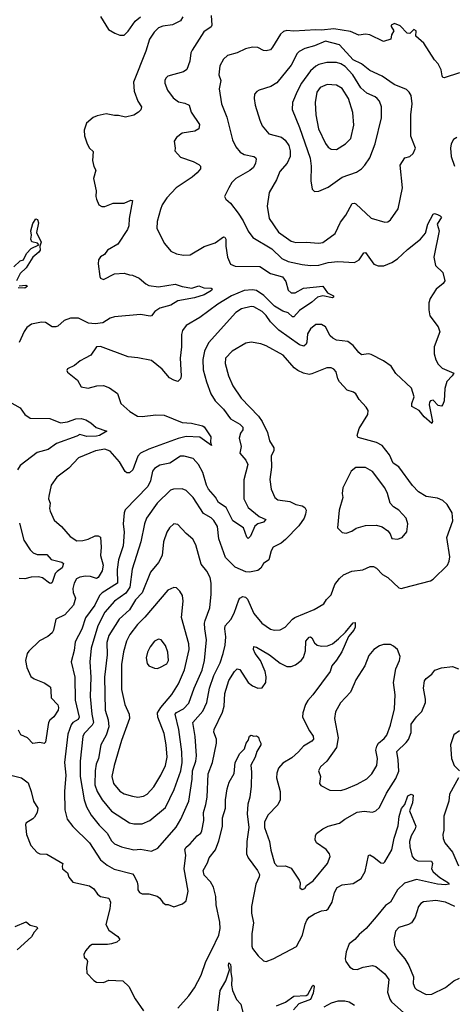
# Model space of a CAD drawing. Extents: x 2056909 to 2160450, y 827444 to 1016825.
# Tile 184 of 256: x 2062859 to 2066008, y 900315 to 907445. Entities that reach past the tile are written whole.
import ezdxf

# ---------------------------------------------------------------- set-up
doc = ezdxf.new("R2010")
doc.units = 0

msp = doc.modelspace()

# ---------------------------------------------------------------- linework, layer by layer
at = {"layer": '0CON10XD'}
for points in [[(2064245.7, 907475), (2064250.8, 907405), (2064245, 907394.2), (2064193.9, 907356.1), (2064109.2, 907225), (2064100, 907205), (2064092.5, 907145), (2064070, 907085), (2064045, 907067.5), (2063932.5, 907035), (2063917.7, 907022.3), (2063911.2, 907005), (2063911.2, 906985), (2063930.8, 906935), (2063970, 906880), (2064009.5, 906849.5), (2064055, 906841.2), (2064087.1, 906825), (2064101.4, 906775), (2064160.6, 906685), (2064157.1, 906655), (2064128.8, 906638.8), (2064035.9, 906624.1), (2063995, 906591.2), (2063978.8, 906565), (2063986.2, 906515), (2063983.3, 906495), (2064025, 906450), (2064115, 906419.2), (2064156.6, 906396.6), (2064169.2, 906385), (2064168.9, 906365), (2064145, 906335.6), (2064107.5, 906305), (2063992.3, 906227.7), (2063925.5, 906155), (2063892.2, 906105), (2063878.3, 906071.7), (2063855.4, 905984.6), (2063853, 905933), (2063907.5, 905825), (2063955, 905769.2), (2063995, 905748.6), (2064045, 905739.5), (2064095, 905743.1), (2064195, 905802.7), (2064275, 905830), (2064335, 905871.4), (2064345, 905869.2), (2064353.1, 905855), (2064353.1, 905805), (2064364.7, 905724.7), (2064386, 905675), (2064420.7, 905660.7), (2064598, 905658), (2064675, 905606.9), (2064763.2, 905583.2), (2064788.3, 905548.3), (2064805, 905485.8), (2064825, 905467.8), (2064855, 905468.2), (2064915, 905500.3), (2065054.3, 905514.3), (2065088.1, 905468.1), (2065133.3, 905445), (2065132.5, 905435), (2065125, 905432), (2065055, 905444.3), (2065016.7, 905435), (2064975, 905398.6), (2064885, 905338.1), (2064846.1, 905293.9), (2064835, 905293.1), (2064805, 905321.5), (2064764.7, 905334.7), (2064705, 905371.6), (2064627.8, 905447.8), (2064575, 905483.9), (2064545, 905490), (2064485, 905484.3), (2064394.5, 905445), (2064293.3, 905385), (2064165, 905288.6), (2064065, 905231.2), (2064038, 905195), (2064030.8, 905165), (2064030.6, 905075), (2064021.9, 904995), (2064029.4, 904865), (2064025, 904843.3), (2064005, 904826.2), (2063975, 904834), (2063945, 904850.8), (2063891.4, 904915), (2063815, 904976.5), (2063715, 904997.5), (2063644.3, 905004.3), (2063445, 905079.2), (2063414.4, 905075.6), (2063374.2, 905015.8), (2063333.6, 904993.6), (2063295.8, 904974.2), (2063255, 904940), (2063205, 904917.5), (2063200, 904905), (2063205, 904892.5), (2063278.8, 904835), (2063305, 904786.7), (2063355, 904776.7), (2063417, 904793), (2063465, 904796.9), (2063510.3, 904780.3), (2063567.9, 904737.9), (2063591.2, 904665), (2063657, 904607), (2063712.8, 904572.8), (2063745, 904570.5), (2063845, 904584.4), (2063905, 904581.1), (2064037.1, 904527.1), (2064102.5, 904522.5), (2064184, 904504), (2064196.4, 904496.4), (2064244.4, 904425), (2064242, 904385), (2064247.7, 904362.3), (2064165, 904422.7), (2064065, 904426.4), (2064007.2, 904412.8), (2063795, 904335.4), (2063734, 904305), (2063715, 904283.8), (2063678.9, 904185), (2063655, 904163.6), (2063635, 904164.5), (2063623.8, 904173.8), (2063582.2, 904242.2), (2063515, 904320.6), (2063474.6, 904334.6), (2063407.6, 904322.4), (2063285, 904272), (2063215, 904198.6), (2063127.8, 904132.2), (2063086, 904075), (2063070, 903995), (2063068.6, 903975), (2063079.4, 903945), (2063075.7, 903905), (2063080, 903885), (2063109.7, 903819.7), (2063162.9, 903775), (2063225, 903702.5), (2063272.2, 903672.2), (2063315.5, 903674.5), (2063355, 903683.5), (2063405, 903708.5), (2063428.3, 903708.3), (2063445, 903697.5), (2063450, 903625), (2063444.5, 903564.5), (2063464.6, 903495), (2063456.1, 903455), (2063426.4, 903405), (2063415, 903399.6), (2063372.6, 903412.6), (2063335, 903415.9), (2063295, 903409.3), (2063270.5, 903395), (2063253.1, 903365), (2063243.8, 903325), (2063246.1, 903296.1), (2063263.1, 903255), (2063247.5, 903205), (2063185, 903135.5), (2063120, 903105), (2063104.4, 903025), (2063093.8, 903006.2), (2063061.7, 902978.3), (2063003, 902947), (2062925, 902872.5), (2062913.3, 902855), (2062900, 902805), (2062910, 902755), (2062939.7, 902689.7), (2062962.8, 902672.8), (2063035, 902643.3), (2063070.9, 902620.9), (2063081.2, 902611.2), (2063084.4, 902584.4)], [(2064041.9, 907465), (2064025, 907435.7), (2063965, 907407.3), (2063895, 907398.5), (2063865, 907386.9), (2063833.1, 907355), (2063800, 907305), (2063773.2, 907216.8), (2063683.6, 906993.6), (2063687.4, 906927.4), (2063715.6, 906855), (2063740.6, 906815), (2063736.7, 906793.3), (2063720, 906775), (2063685, 906752.7), (2063625, 906738.1), (2063575, 906751.9), (2063545, 906750.6), (2063485, 906762.9), (2063420.3, 906749.7), (2063392.1, 906737.9), (2063343.3, 906695), (2063326, 906645), (2063328, 906605), (2063348.1, 906545), (2063365.5, 906515.5), (2063391.2, 906491.2), (2063386, 906425), (2063395, 906382.5), (2063410, 906355), (2063392.9, 906295), (2063413.9, 906206.1), (2063410, 906165), (2063414.2, 906144.2), (2063432.5, 906105), (2063455, 906093.3), (2063475, 906093.3), (2063535, 906116.7), (2063615, 906116.2), (2063665, 906138.8), (2063676.2, 906136.2), (2063651.1, 906005), (2063648.9, 905951.1), (2063640, 905925), (2063570, 905820), (2063494.5, 905775.5), (2063474.2, 905745.8), (2063445, 905726.7), (2063428.8, 905705), (2063426.4, 905676.4), (2063440, 905585), (2063445, 905574), (2063465, 905564.3), (2063545, 905604.4), (2063615, 905610), (2063655, 905596.7), (2063675, 905596.2)], [(2063445, 907467.5), (2063501.2, 907375), (2063547.3, 907347.3), (2063585, 907332.5), (2063615, 907332.9), (2063645, 907361.9), (2063696.1, 907433.9), (2063734.2, 907465.8)], [(2066045, 907060), (2065935, 907023.8), (2065925, 907026.7), (2065918.6, 907038.6), (2065912.3, 907082.3), (2065890, 907125), (2065864, 907155), (2065787.5, 907275), (2065729.2, 907325), (2065730.8, 907365), (2065715, 907374), (2065685, 907346), (2065665, 907348.6), (2065615, 907400), (2065575, 907418), (2065551.2, 907405), (2065550.8, 907395), (2065570, 907365), (2065553.1, 907335), (2065548.8, 907305), (2065495, 907287.1), (2065395, 907336), (2065365, 907340), (2065315, 907331.8), (2065255, 907358.4), (2065135, 907378.8), (2065045, 907368.1), (2065005, 907371.9), (2064845, 907361.2), (2064795, 907366.5), (2064770.8, 907359.2), (2064749.2, 907340.8), (2064691.4, 907245), (2064675, 907227.5), (2064645, 907219.2), (2064625, 907222), (2064585, 907244), (2064545, 907246.2), (2064495, 907233.8), (2064435, 907204.4), (2064365, 907186), (2064335, 907158), (2064309.3, 907110.7), (2064302.5, 907045), (2064315.3, 907005), (2064303.6, 906945), (2064320.5, 906835), (2064358.5, 906738.5), (2064401.1, 906575), (2064424.6, 906524.6), (2064455.4, 906485.4), (2064485, 906469.4), (2064555.4, 906455.4), (2064567.1, 906447.1), (2064571.5, 906435), (2064567.9, 906405), (2064552.5, 906375), (2064526.6, 906353.4), (2064424.7, 906295.3), (2064396.7, 906265), (2064373, 906227), (2064343.3, 906165), (2064353.3, 906145), (2064385.5, 906115.5), (2064442.9, 906045), (2064478.3, 905988.3), (2064514, 905914), (2064547.1, 905867.1), (2064684.5, 905785), (2064757.1, 905715), (2064805, 905694.7), (2064905, 905671.8), (2064965, 905664.6), (2065025, 905666.9), (2065095, 905686.1), (2065165, 905694.7), (2065285, 905687.5), (2065318.1, 905705), (2065352.5, 905757.5), (2065365, 905760), (2065425, 905674.2), (2065455, 905662), (2065497.6, 905662.4), (2065555, 905687.1), (2065595, 905714.2), (2065668.7, 905781.3), (2065764, 905855), (2065799.8, 905900.2), (2065815.7, 905965), (2065855, 906037.5), (2065865, 906041.2), (2065885, 906034.2), (2065906.2, 906025), (2065913.8, 906015), (2065884, 905965), (2065898.1, 905915), (2065859.2, 905725), (2065872, 905665), (2065925, 905613.3), (2065939.2, 905555), (2065926, 905535), (2065876.6, 905493.4), (2065833.5, 905426.5), (2065824.3, 905395), (2065822, 905345), (2065830.8, 905300.8), (2065891.2, 905221.2), (2065902, 905185), (2065861.4, 905075), (2065861.9, 905025), (2065873, 904983), (2065890.2, 904950.2), (2065920.4, 904920.4), (2066003.3, 904885), (2065992.9, 904865), (2065952.9, 904825), (2065938.6, 904775), (2065934.2, 904685), (2065925, 904657.5), (2065915, 904647.5), (2065891.2, 904651.2), (2065855, 904689.2), (2065835, 904685.8), (2065828.5, 904675), (2065825.6, 904655), (2065850, 904535), (2065845, 904520), (2065788.3, 904568.3), (2065752, 904615), (2065701.2, 904645), (2065700, 904665), (2065716.2, 904715), (2065697.3, 904777.3), (2065583.4, 904883.4), (2065549.2, 904935), (2065495, 904974.2), (2065405, 905020.8), (2065385, 905024.3), (2065335, 905018.6), (2065315, 905034.2), (2065275, 905084.5), (2065235.3, 905115.3), (2065155, 905125.3), (2065128.3, 905138.3), (2065107.7, 905155), (2065075, 905220), (2065045, 905238.1), (2065005, 905236.7), (2064965, 905205.6), (2064945, 905171.2), (2064939.7, 905109.7), (2064934.5, 905095), (2064918.1, 905081.9), (2064885, 905091.2), (2064736.8, 905196.8), (2064675, 905258.2), (2064645, 905302.5), (2064615, 905331.8), (2064555, 905364.5), (2064535, 905368.2), (2064465, 905350.5), (2064426, 905324), (2064227.9, 905105), (2064198.8, 905045), (2064186, 904985), (2064188.9, 904908.9), (2064212.4, 904822.4), (2064244.7, 904734.7), (2064275, 904684.3), (2064334.4, 904625), (2064387.1, 904555), (2064454.3, 904515), (2064474.4, 904495), (2064474.4, 904475), (2064459.8, 904450.2)], [(2065025, 905826.5), (2065055, 905831.1), (2065145, 905897.5), (2065182.1, 905977.9), (2065221.2, 906028.8), (2065266.7, 906115), (2065285, 906116.9), (2065295, 906110.6), (2065405, 906008.6), (2065505, 905978), (2065525, 905982), (2065545, 905996.2), (2065600, 906075), (2065632.6, 906227.4), (2065615, 906392.5), (2065650, 906445), (2065685, 906453.8), (2065710, 906475), (2065726.2, 906515), (2065692.1, 906602.1), (2065691.9, 906755), (2065701.9, 906835), (2065694.5, 906895), (2065680.6, 906920.6), (2065660.2, 906940.2), (2065571.4, 906975), (2065485, 907035.5), (2065396, 907076), (2065335.8, 907125.8), (2065275, 907155.3), (2065175, 907263.9), (2065075, 907288.4), (2064994.3, 907255.7), (2064923.8, 907236.2), (2064884.2, 907215.8), (2064868.8, 907201.2), (2064826.2, 907115), (2064722, 906988), (2064678.7, 906961.3), (2064593.3, 906935), (2064575.8, 906924.2), (2064561.2, 906905), (2064558, 906875), (2064566, 906825), (2064597.6, 906717.6), (2064616.3, 906676.3), (2064665, 906617.5), (2064755, 906594.5), (2064782.7, 906572.7), (2064807.9, 906535), (2064818.2, 906495), (2064819.1, 906455), (2064797.5, 906405), (2064743.1, 906346.9), (2064718.6, 906285), (2064667.1, 906192.9), (2064651.8, 906095), (2064665.6, 906005), (2064735, 905907.1), (2064825, 905840.4), (2064860.5, 905830.5), (2064935, 905833.8), (2065025, 905826.5)], [(2064995, 906201.2), (2065025, 906204), (2065095, 906231.4), (2065195, 906305.6), (2065300.2, 906339.8), (2065335, 906364.2), (2065358.5, 906391.5), (2065394.6, 906445.4), (2065435.4, 906545), (2065480.5, 906735), (2065480, 906815), (2065465.6, 906855), (2065448.6, 906875), (2065435, 906886.5), (2065375, 906912.7), (2065330.6, 906950.6), (2065271.7, 907045), (2065215.8, 907105), (2065185, 907125.8), (2065155, 907136.1), (2065085, 907136.2), (2065025, 907120), (2065005, 907108.5), (2064965.9, 907074.1), (2064899.6, 906985), (2064869.6, 906925), (2064835.8, 906845.8), (2064833.3, 906795), (2064885.9, 906665), (2064962.3, 906442.3), (2064971.1, 906385), (2064967.3, 906277.3), (2064978.3, 906218.3), (2064995, 906201.2)], [(2065155, 906504.4), (2065220, 906545), (2065257.1, 906585), (2065278.7, 906681.3), (2065273.7, 906773.7), (2065241.2, 906875), (2065195, 906946.9), (2065155, 906970.5), (2065085.5, 906974.5), (2065037, 906953), (2065010.9, 906919.1), (2064999.2, 906845), (2065004.7, 906755), (2065024.6, 906655), (2065075, 906547.5), (2065095, 906521.9), (2065115, 906508.1), (2065155, 906504.4)], [(2066025, 906592.5), (2066002.3, 906577.7), (2065984, 906545), (2065980, 906515), (2065984, 906455), (2066009.2, 906385)], [(2062817.5, 905655), (2062862.1, 905697.9), (2062887.5, 905705), (2062907.8, 905752.2), (2062940.8, 905789.2), (2062997.5, 905815), (2062986.8, 905826.8), (2062946.4, 905836.4), (2062939.5, 905855), (2062944.6, 905885), (2062940.4, 905915), (2062955, 905968.8), (2062975, 906002.5), (2062988.9, 905998.9), (2062994.4, 905975), (2062981.4, 905905), (2063014, 905835), (2063005.7, 905804.3), (2063006.2, 905775), (2062998.5, 905761.5), (2062954.7, 905725.3), (2062905, 905647.1), (2062862.9, 905607.1), (2062836.9, 905555)], [(2063675, 905596.2), (2063725, 905574), (2063771.7, 905531.7), (2063795, 905520.6), (2063865, 905509.4), (2063985, 905530), (2064035, 905513.1), (2064105, 905500.6), (2064156.8, 905516.8), (2064192.8, 905502.8), (2064245, 905502), (2064253.8, 905495), (2064248.8, 905485), (2064195, 905452.9), (2064125, 905430.9), (2064005, 905409.6), (2063955, 905378.7), (2063875, 905355.4), (2063838.5, 905331.5), (2063815, 905300), (2063805, 905297.5), (2063735, 905309.1), (2063545, 905292.3), (2063515, 905283.8), (2063460.3, 905249.7), (2063405, 905242.1), (2063357.8, 905247.8), (2063285, 905282.7), (2063226.2, 905283.8), (2063182.1, 905267.9), (2063135, 905225.8), (2063120.3, 905219.7), (2063095, 905221.4), (2063045, 905252.5), (2063015.8, 905255.8), (2062945, 905241.2), (2062911.2, 905215), (2062892.1, 905187.9), (2062855, 905106.7)], [(2062855, 905516.7), (2062903.6, 905523.6), (2062916.2, 905515), (2062895, 905500), (2062847.7, 905502.3)], [(2063815, 901424.4), (2063859.2, 901445), (2063992.6, 901597.4), (2064026.4, 901655), (2064083.2, 901785), (2064108.6, 901945), (2064110.5, 902005), (2064134, 902075), (2064139.6, 902115), (2064131.3, 902255), (2064113.8, 902355), (2064185, 902437.3), (2064215, 902501.4), (2064233.2, 902605), (2064266.2, 902695), (2064312, 902788), (2064333.8, 902855), (2064347.7, 902915), (2064352.3, 902975), (2064344.6, 903035), (2064348.5, 903055), (2064389.6, 903100.4), (2064413.3, 903146.7), (2064446.6, 903243.4), (2064455, 903256), (2064475, 903268), (2064495, 903262.5), (2064508.9, 903248.9), (2064555, 903146), (2064614.1, 903074.1), (2064675, 903032.5), (2064705, 903024.2), (2064745, 903025.7), (2064781.2, 903045), (2064835, 903104), (2064853.4, 903116.6), (2064993.3, 903175), (2065062.5, 903215), (2065082.7, 903247.3), (2065115, 903280), (2065141.4, 903355), (2065175, 903397.5), (2065206.1, 903423.9), (2065265, 903450.6), (2065345, 903460), (2065397.5, 903485), (2065422.5, 903485), (2065443, 903473), (2065488.3, 903428.3), (2065525, 903406.2), (2065605, 903330), (2065625, 903326.2), (2065638.8, 903331.2), (2065835, 903381.4), (2065855.4, 903394.6), (2065957.5, 903495), (2065971.4, 903525), (2065974.2, 903555), (2065954, 903695), (2065996.2, 903815), (2065991.2, 903875), (2065956.7, 903935), (2065924.1, 903964.1), (2065885, 903980), (2065805, 903992), (2065748, 904025), (2065705, 904072), (2065605, 904206.2), (2065565, 904233.8), (2065537.5, 904295), (2065485, 904362), (2065443.2, 904383.2), (2065310, 904420), (2065304.3, 904435), (2065317.5, 904485), (2065380.8, 904585), (2065383.8, 904615), (2065369.3, 904639.3), (2065318, 904695), (2065295, 904736.2), (2065277.6, 904747.6), (2065231.7, 904761.7), (2065175, 904822), (2065162.9, 904845), (2065152, 904895), (2065135, 904913.8), (2065115, 904923.8), (2065085, 904924), (2064975, 904879.4), (2064955, 904876.7), (2064915.8, 904884.2), (2064875, 904903.8), (2064848.5, 904925), (2064768.1, 905015), (2064645, 905083.3), (2064605, 905098.9), (2064535, 905110.6), (2064496.4, 905103.6), (2064398, 905045), (2064350, 904995), (2064346.9, 904955), (2064372.1, 904865), (2064402.9, 904792.9), (2064462.3, 904705), (2064587.9, 904575), (2064616.2, 904536.2), (2064654.5, 904455), (2064669.5, 904395), (2064699.4, 904345), (2064700.6, 904325), (2064681.9, 904285), (2064682.2, 904205), (2064671.1, 904115), (2064680.6, 904045), (2064708.6, 903985), (2064729.3, 903969.3), (2064815, 903955.4), (2064860, 903935), (2064905, 903925.5), (2064925, 903911.4), (2064933.6, 903893.6), (2064930.8, 903865), (2064919.2, 903835), (2064880.1, 903779.9), (2064785, 903680), (2064753.3, 903655), (2064694.5, 903625.5), (2064680.7, 903599.3), (2064665, 903533.8), (2064625, 903508), (2064605, 903473.8), (2064583.4, 903456.6), (2064525, 903444.4), (2064497.6, 903447.6), (2064419.4, 903479.4), (2064350.8, 903550.8), (2064302.5, 903685), (2064292.3, 903775), (2064265, 903819.5), (2064245, 903837.9), (2064190, 903870), (2064115, 903984.4), (2064065, 904036.7), (2064035, 904047.8), (2063973.6, 904046.4), (2063951.7, 904038.3), (2063855, 903944.3), (2063778.2, 903835), (2063763.8, 903795), (2063737.1, 903662.9), (2063674.1, 903465), (2063657.3, 903335), (2063627.7, 903292.3), (2063546, 903234), (2063475, 903154.6), (2063425.8, 903055), (2063377.1, 902895), (2063366.9, 902795), (2063374.8, 902685), (2063368.3, 902545), (2063380.5, 902415), (2063392.5, 902355), (2063383.7, 902336.3), (2063326.2, 902275), (2063316.9, 902255), (2063295.8, 902075), (2063297.5, 901965), (2063325.3, 901795.3), (2063343.8, 901743.8), (2063375.7, 901685.7), (2063435, 901611.5), (2063493.6, 901555), (2063525, 901498.1), (2063545, 901478.2), (2063596.2, 901455), (2063685, 901434.6), (2063735, 901437.3), (2063815, 901424.4)], [(2062785, 904676.7), (2062862.5, 904635), (2062896.7, 904585), (2062935, 904560.6), (2063078, 904558), (2063155.5, 904525.5), (2063205, 904532.9), (2063265.5, 904554.5), (2063305, 904556.5), (2063338, 904548), (2063375, 904525.8), (2063412.6, 904492.6), (2063490, 904465), (2063438, 904435), (2063415, 904428.2), (2063345, 904426.9), (2063295, 904441.5), (2063271.9, 904428.1), (2063125, 904377.1), (2063065, 904332.9), (2062985, 904310.8), (2062863.3, 904216.7), (2062842.9, 904185)], [(2064459.8, 904450.2), (2064450, 904415), (2064462.3, 904355), (2064453.5, 904305), (2064496.1, 904256.1), (2064510.9, 904225), (2064483.6, 904113.6), (2064483.4, 903975), (2064515, 903911.5), (2064595, 903846.4), (2064642, 903825), (2064625, 903807.1), (2064585, 903793.3), (2064561.9, 903778.1), (2064531.9, 903705), (2064515, 903688), (2064505, 903697.5), (2064480.8, 903765), (2064402.1, 903815), (2064355, 903911.9), (2064299.5, 903949.5), (2064277.9, 903987.9), (2064227.5, 904045), (2064211.2, 904075), (2064185.8, 904165.8), (2064155, 904223.1), (2064115, 904267.8), (2064050, 904285), (2064025, 904283.3), (2063946.6, 904233.4), (2063875, 904218.5), (2063834.7, 904195.3), (2063821.2, 904175), (2063807.2, 904105), (2063787.5, 904065), (2063622.9, 903895), (2063615.5, 903874.5), (2063609.2, 903795), (2063614.6, 903735), (2063608.4, 903635), (2063575.7, 903534.3), (2063565.7, 903464.3), (2063568.4, 903365), (2063455.4, 903295), (2063436.4, 903275), (2063402.5, 903205), (2063336.7, 903113.3), (2063307.9, 903032.1), (2063260.4, 902940.4), (2063252.6, 902877.4), (2063232.5, 902795), (2063258.4, 902685), (2063261.9, 902518.1), (2063290, 902395), (2063281.6, 902378.4), (2063245, 902355.3), (2063231.1, 902338.9), (2063207.8, 902272.2), (2063184.6, 902065), (2063192, 901975), (2063183.6, 901855), (2063185, 901722.5), (2063203.1, 901655), (2063242.9, 901602.9), (2063363.4, 901483.4), (2063445, 901361.9), (2063493.1, 901323.1), (2063543.2, 901293.2), (2063675, 901259.4), (2063688.1, 901245), (2063709.7, 901199.7), (2063715.8, 901175), (2063714, 901145), (2063726.7, 901125), (2063745, 901113.8), (2063795, 901116), (2063855, 901097.5), (2063875, 901083.8), (2063895, 901053.3), (2063915, 901036.7), (2063935, 901038), (2063975, 901021.2), (2064037.7, 901042.3), (2064065, 901063.3), (2064080, 901135), (2064050, 901295), (2064062.8, 901395), (2064056.4, 901435), (2064065.9, 901454.1), (2064093.9, 901476.1), (2064145, 901535.7), (2064172, 901555), (2064178.9, 901571.1), (2064192.2, 901645), (2064190, 901705), (2064208.2, 901761.8), (2064216.3, 901815), (2064225.3, 901985), (2064255.6, 902065.6), (2064285.5, 902205), (2064283.6, 902235), (2064266.5, 902285), (2064268.5, 902305), (2064328.8, 902431.2), (2064339.6, 902475), (2064344.8, 902565.2), (2064375, 902659.2), (2064414.2, 902725.8), (2064435, 902743.1), (2064455, 902739.2), (2064515, 902644.3), (2064545, 902620.8), (2064585, 902603.8), (2064615, 902606.7), (2064642.5, 902645), (2064644.5, 902685.5), (2064636.2, 902725), (2064604.7, 902804.7), (2064564.4, 902855), (2064553.3, 902885), (2064555, 902906.2), (2064575, 902901.4), (2064669.5, 902845), (2064745, 902785.5), (2064795, 902760), (2064825, 902760), (2064856.1, 902773.9), (2064899.2, 902805), (2064914.5, 902825.5), (2064929.1, 902875), (2064931.6, 902945), (2064955, 902974.4), (2064965, 902976.9), (2064975, 902969.2), (2064995, 902932.9), (2065015, 902914.6), (2065045, 902908.7), (2065089.2, 902910.8), (2065125, 902926.4), (2065168.2, 902961.8), (2065220, 903010), (2065275, 903077.5), (2065289.3, 903079.3), (2065289.2, 903045), (2065280.8, 903025), (2065241.7, 902978.3), (2065191.8, 902868.2), (2065155, 902806), (2065121.4, 902765), (2065107.5, 902725), (2064983.1, 902555), (2064945.9, 902514.1), (2064930, 902485), (2064909.6, 902425), (2064908.1, 902395), (2064958.6, 902295), (2064985, 902256), (2064986.5, 902235), (2064975, 902220.5), (2064915, 902184.5), (2064877.8, 902142.2), (2064829.5, 902100.5), (2064765, 902060), (2064734.5, 902025), (2064722.1, 901987.9), (2064720.5, 901955), (2064745.5, 901855), (2064746.2, 901795), (2064729.9, 901760.1), (2064656.7, 901685), (2064632.5, 901635), (2064632.2, 901595), (2064668.5, 901495), (2064677.9, 901432.1), (2064705, 901338), (2064725, 901315.7), (2064785, 901318.9), (2064825, 901300.8), (2064883.8, 901215), (2064890, 901195), (2064888.3, 901158.3), (2064905, 901147.5), (2064925, 901152.5), (2064937.5, 901175), (2064985, 901208), (2065088, 901335), (2065107.5, 901385), (2065104, 901405), (2065080, 901435), (2065010, 901485), (2064998.6, 901505), (2065001.4, 901535), (2065009.3, 901550.7), (2065055, 901586.7), (2065095, 901605.5), (2065175, 901625.6), (2065215, 901656.7), (2065305, 901707.5), (2065354.5, 901714.5), (2065415, 901705.7), (2065440, 901715), (2065465, 901740.8), (2065517.5, 901845), (2065585, 901949.2), (2065605, 902003.3), (2065602.1, 902085), (2065591.1, 902145), (2065659.8, 902210.2), (2065675, 902232.5), (2065695.9, 902284.1), (2065695.4, 902344.6), (2065733.3, 902396.7), (2065771.4, 902435), (2065799.3, 902500.7), (2065800, 902525), (2065784.4, 902605), (2065791.5, 902658.5), (2065804, 902675), (2065845, 902706), (2065865.6, 902734.4), (2065915, 902751.9), (2065995, 902760.2), (2066037.3, 902745)], [(2065595, 903684.3), (2065628.8, 903695), (2065663.6, 903736.4), (2065670.9, 903795), (2065659.5, 903835), (2065605, 903894.2), (2065567.8, 903917.8), (2065543.4, 903943.4), (2065523.3, 904015), (2065505.5, 904055), (2065415, 904172.9), (2065365, 904201.9), (2065295, 904202.5), (2065261.4, 904175), (2065200, 904055), (2065195.7, 904015), (2065200.8, 903985), (2065174.1, 903894.1), (2065161.2, 903765), (2065195, 903732.5), (2065225, 903727.5), (2065265, 903740), (2065296.1, 903763.9), (2065365, 903782.5), (2065445, 903785.7), (2065485, 903772), (2065525, 903744.2), (2065542.4, 903722.4), (2065555, 903687.5), (2065595, 903684.3)], [(2062858.1, 903798.1), (2062887.8, 903675), (2062935.6, 903605), (2062957.1, 903585), (2062985, 903571.2), (2063055, 903571.5), (2063087.5, 903535), (2063165, 903516.2), (2063177, 903507), (2063167.3, 903475), (2063130.4, 903449.6), (2063116.2, 903433.8), (2063095, 903370), (2063085, 903362.5), (2063075, 903364.4), (2063025, 903402.7), (2062995, 903410.4), (2062942.7, 903407.3), (2062895, 903396.4), (2062855, 903398.9)], [(2063745, 901622.7), (2063802.5, 901645), (2063915, 901740), (2063979, 901871), (2064027, 902005), (2064036.1, 902066.1), (2064034.3, 902144.3), (2064012.8, 902305), (2063984.7, 902415), (2063995, 902429.3), (2064046.5, 902455), (2064085.4, 902495), (2064124.1, 902605), (2064182, 902735), (2064196.8, 902805), (2064212, 902955), (2064199.3, 903035), (2064197.5, 903075), (2064202.7, 903095), (2064236.2, 903185), (2064246.7, 903285), (2064246.9, 903365), (2064239.6, 903405), (2064215, 903450.8), (2064173.3, 903503.3), (2064135, 903643.3), (2064113.2, 903683.2), (2064063.8, 903725), (2064005, 903790), (2063975, 903793.8), (2063945, 903766), (2063925.7, 903735), (2063901.1, 903665), (2063891.1, 903565), (2063863.8, 903515), (2063805.8, 903444.2), (2063745.4, 903295), (2063698.4, 903245), (2063655, 903172.1), (2063578.5, 903105), (2063504.8, 902985.2), (2063490.5, 902935), (2063492.4, 902845), (2063473.2, 902685), (2063478.2, 902445), (2063499.4, 902375), (2063504, 902325), (2063485.3, 902264.7), (2063447.9, 902195), (2063428.9, 902095), (2063414.1, 902055), (2063405.9, 902005), (2063404.2, 901905), (2063421.2, 901855), (2063457.1, 901795), (2063524.8, 901714.8), (2063655, 901630), (2063685, 901622.7), (2063745, 901622.7)], [(2063715, 901815.6), (2063755, 901822.2), (2063782.8, 901837.2), (2063830.8, 901889.2), (2063882.3, 901975), (2063915.4, 902045), (2063926.2, 902105), (2063920.7, 902195), (2063904.6, 902275), (2063859.2, 902395), (2063858.2, 902425), (2063880.8, 902465), (2063961.9, 902558.1), (2064010.4, 902635), (2064054.1, 902735.9), (2064085.8, 902885), (2064083.2, 902925), (2064030.4, 903115), (2064043.3, 903235), (2064039.2, 903275), (2064017.9, 903307.9), (2063995, 903330), (2063975, 903333.3), (2063933.3, 903315), (2063765, 903117.5), (2063711.8, 903065), (2063657, 902993), (2063631.8, 902945), (2063611.5, 902868.5), (2063597.6, 902775), (2063595.4, 902595), (2063620, 902485), (2063651.5, 902415), (2063653.6, 902385), (2063596.5, 902225), (2063542.9, 902045), (2063525.5, 901965), (2063539.5, 901915), (2063585, 901859.1), (2063615, 901840), (2063675, 901823.1), (2063715, 901815.6)], [(2063855, 902747.1), (2063875, 902754.4), (2063925, 902779.4), (2063937.9, 902805), (2063932.2, 902865), (2063914.4, 902914.4), (2063885, 902953.3), (2063865, 902960), (2063836.2, 902945), (2063805, 902903.8), (2063785.8, 902865), (2063775.8, 902825), (2063782.7, 902782.7), (2063795.7, 902765.7), (2063835, 902748.1), (2063855, 902747.1)], [(2065185, 901864.4), (2065225, 901874.4), (2065305, 901908.1), (2065375, 901947.1), (2065409.4, 901985), (2065446.2, 902045), (2065450.8, 902095), (2065439.1, 902155), (2065445.5, 902185), (2065458.5, 902205), (2065500.4, 902239.6), (2065519.6, 902265), (2065544.7, 902335.3), (2065575.4, 902455), (2065580.4, 902555), (2065567.8, 902645), (2065583.3, 902745), (2065610.6, 902805), (2065614.4, 902834.4), (2065595.5, 902885.5), (2065568.3, 902908.3), (2065545, 902920), (2065495, 902920), (2065465, 902910.6), (2065424.3, 902885), (2065388.7, 902841.3), (2065360, 902765), (2065294.2, 902665.8), (2065281.2, 902635), (2065256.7, 902575), (2065182.1, 902497.9), (2065146.4, 902433.6), (2065140, 902385), (2065167.3, 902245), (2065154.5, 902175), (2065085, 902075.8), (2065039.2, 902035), (2065024.2, 902005), (2065037.5, 901965), (2065030, 901915), (2065040.5, 901900.5), (2065105.9, 901865.9), (2065185, 901864.4)], [(2063084.4, 902584.4), (2063087.1, 902535), (2063135, 902482.5), (2063141.2, 902465), (2063137.9, 902445), (2063105, 902395.7), (2063077.9, 902372.1), (2063068.6, 902355), (2063045, 902212.5), (2063035, 902203.8), (2063005, 902210), (2062955, 902204.4), (2062915, 902244), (2062866, 902266), (2062850.9, 902300.9)], [(2064003.6, 900286.4), (2064084.6, 900375.4), (2064126, 900434), (2064173.6, 900525), (2064208.5, 900625), (2064250.5, 900709.5), (2064301.9, 900815), (2064311.3, 900865), (2064308.9, 900908.9), (2064282.7, 901035), (2064279.5, 901095), (2064263, 901163), (2064241.3, 901201.3), (2064195, 901250.8), (2064187.8, 901285), (2064219.8, 901340.2), (2064231.9, 901375), (2064276.9, 901433.1), (2064302.2, 901497.8), (2064327.3, 901602.7), (2064328.2, 901665), (2064350.4, 901735), (2064349.4, 901795), (2064362.1, 901875), (2064376, 901924), (2064412.6, 901987.4), (2064420, 902065), (2064455, 902130), (2064487.5, 902165), (2064498.8, 902205), (2064513.3, 902225), (2064525, 902257.5), (2064535, 902263.3), (2064555, 902257.5), (2064575, 902260), (2064588.3, 902248.3), (2064595, 902230), (2064607, 902207), (2064606.7, 902195), (2064575.8, 902145), (2064564, 902105), (2064533.9, 902046.1), (2064538.9, 901995), (2064536.2, 901893.8), (2064526, 901815), (2064512.2, 901765), (2064506.2, 901693.8), (2064518.1, 901595), (2064504, 901495), (2064501.5, 901405), (2064514.5, 901375), (2064582.7, 901285), (2064595.3, 901254.7), (2064593.1, 901236.9), (2064568.6, 901185), (2064537.4, 901022.6), (2064539.3, 900975), (2064553.7, 900905), (2064540.7, 900825), (2064540, 900735), (2064545, 900720), (2064585.5, 900665.5), (2064625, 900629.2), (2064645, 900624.3), (2064695.5, 900644.5), (2064865.5, 900734.5), (2064907.8, 900815), (2064927.1, 900895), (2064940.4, 900925), (2064957.3, 900945), (2064995, 900969.3), (2065045, 900991.5), (2065082.8, 900997.2), (2065095, 901006.7), (2065123.8, 901055), (2065139.1, 901125), (2065159.8, 901160.2), (2065195, 901179.2), (2065275, 901190), (2065333.2, 901226.8), (2065362.1, 901277.9), (2065387, 901393), (2065395, 901396.7), (2065425, 901380.8), (2065475, 901340), (2065495, 901336.7), (2065505, 901346.7), (2065556.3, 901433.7), (2065573, 901517), (2065601.5, 901608.5), (2065607.3, 901675), (2065625, 901732), (2065648.1, 901761.9), (2065672, 901825), (2065695, 901835.8), (2065708.6, 901828.6), (2065704.2, 901775), (2065683.9, 901716.1), (2065729.4, 901605), (2065724.4, 901585), (2065695, 901533.8), (2065683.3, 901495), (2065684.4, 901455), (2065701.9, 901385), (2065720, 901365), (2065742.5, 901355), (2065842.2, 901352.2), (2065849.4, 901335), (2065842.9, 901295), (2065854.3, 901275), (2065902.9, 901232.9), (2065965.8, 901195), (2065970, 901185), (2065945, 901180), (2065885, 901184.7), (2065735, 901218.5), (2065647.5, 901192.5), (2065596.5, 901145), (2065545.6, 901055), (2065510.1, 901029.9), (2065441.8, 900948.2), (2065370, 900865), (2065318.3, 900821.7), (2065286.7, 900783.3), (2065245, 900752), (2065224.4, 900695), (2065216, 900645), (2065220.8, 900625), (2065250, 900585), (2065275, 900568.5), (2065305, 900566.9), (2065347.5, 900585), (2065415, 900596.9), (2065438.3, 900588.3), (2065505, 900534.5), (2065533.2, 900495), (2065523.6, 900403.6), (2065541.3, 900351.3), (2065553.7, 900333.7), (2065643, 900253)], [(2066045.6, 902295), (2066004.6, 902265.4), (2065980.9, 902195), (2065986.5, 902095), (2066006.7, 902045), (2066044.3, 902005)], [(2062785, 901975.8), (2062872.5, 901955), (2062919.1, 901919.1), (2062942.9, 901855), (2062959.2, 901785), (2062989.2, 901735), (2062984.5, 901705), (2062965, 901671.2), (2062955, 901658.8), (2062904.1, 901625.9), (2062900, 901615), (2062907.1, 901545), (2062940, 901465), (2062984.5, 901414.5), (2063005, 901405.8), (2063055, 901402.5), (2063172.5, 901335), (2063166.2, 901315), (2063170, 901295), (2063205, 901267.5), (2063214.2, 901235), (2063245, 901198.8), (2063363.6, 901173.6), (2063395, 901152), (2063423.6, 901113.6), (2063445, 901095.8), (2063505, 901084.2), (2063517.1, 901055), (2063513, 901007), (2063482.4, 900892.4), (2063505, 900852.9), (2063568.8, 900805), (2063583.8, 900785), (2063563.3, 900765), (2063525, 900752.9), (2063495, 900747.5), (2063385, 900748.8), (2063365, 900736.7), (2063335, 900702.5), (2063323.8, 900675), (2063326.4, 900656.4), (2063345, 900640), (2063350.8, 900625), (2063343.3, 900585), (2063345, 900540), (2063395, 900486.7), (2063415, 900476.2), (2063465, 900473.3), (2063505, 900488.8), (2063605.8, 900485.8), (2063648.8, 900445), (2063695.6, 900355.6), (2063757, 900267)], [(2066038.9, 901955), (2065973.2, 901836.8), (2065968.1, 901785), (2065932.4, 901677.6), (2065931.5, 901575), (2065925.5, 901545), (2065928.1, 901515), (2065940, 901485), (2065995, 901416), (2066038.5, 901318.5)], [(2066012.6, 901022.6), (2065945, 901055.4), (2065875, 901067.9), (2065785, 901057.3), (2065764.3, 901045), (2065747.2, 901022.8), (2065724.3, 900945), (2065697.1, 900905), (2065675, 900892.2), (2065605, 900870), (2065582.5, 900845), (2065570, 900785), (2065574.4, 900745), (2065591.9, 900711.9), (2065648.9, 900645), (2065677.8, 900595), (2065711.4, 900515), (2065710.5, 900465), (2065721.4, 900435), (2065735, 900421.4), (2065805, 900385.8), (2065845, 900389.2), (2065945, 900437.1), (2066005, 900484.2), (2066044.5, 900505.5)], [(2062825, 900878.6), (2062905, 900912.5), (2062935, 900888.8), (2062982.5, 900875), (2062986.7, 900865), (2062962.5, 900837.5), (2062945, 900803.8), (2062841.7, 900708.3)], [(2064295, 900267.5), (2064311.5, 900415), (2064351.4, 900485), (2064380, 900565), (2064371.4, 900595), (2064374.3, 900615), (2064385, 900602.5), (2064389.2, 900585), (2064387.5, 900545), (2064396.7, 900505), (2064394.2, 900454.2), (2064401.2, 900415), (2064430.3, 900350.3), (2064461.2, 900315), (2064488.3, 900208.3)], [(2064720, 900305), (2064785, 900329.4), (2064845, 900373.3), (2064935, 900378), (2064946, 900385), (2064980.7, 900449.3), (2064985, 900452.5), (2064993, 900443), (2064985.4, 900395), (2064965, 900350.4), (2064881.2, 900318.8), (2064842.9, 900275)], [(2065285, 900307.3), (2065245, 900330), (2065215, 900338.8), (2065165, 900336.8), (2065115, 900322.7), (2065063.3, 900295)]]:
    msp.add_lwpolyline(points, dxfattribs=at)

doc.saveas('drawing.dxf')
